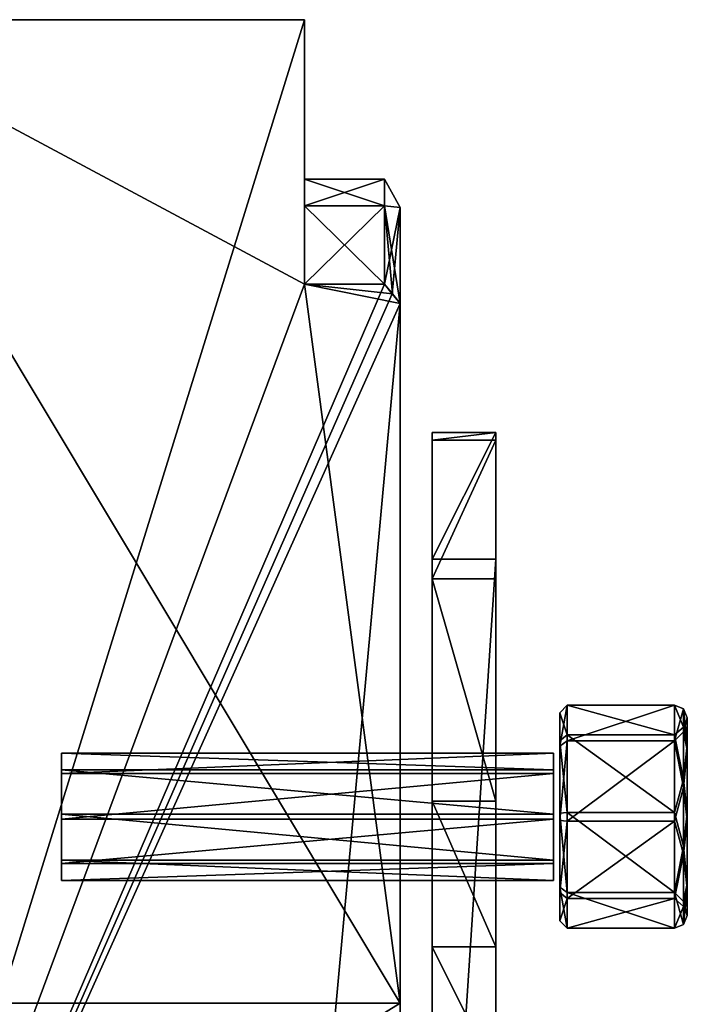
# Model space of a CAD drawing. Header units: millimetres. Extents: x -26 to 124, y -190 to 73.
# Tile 95 of 95: x 104 to 124, y 19 to 50. Entities that reach past the tile are written whole.
import ezdxf

# ---------------------------------------------------------------- set-up
doc = ezdxf.new("R2010")
doc.units = ezdxf.units.MM
doc.header["$LTSCALE"] = 41.718519
for name, color, linetype in [('1148', 7, 'CONTINUOUS'), ('1149', 7, 'CONTINUOUS'), ('1310', 7, 'CONTINUOUS'), ('1311', 7, 'CONTINUOUS'), ('1312', 7, 'CONTINUOUS'), ('1313', 7, 'CONTINUOUS'), ('1314', 7, 'CONTINUOUS'), ('1315', 7, 'CONTINUOUS'), ('1316', 7, 'CONTINUOUS'), ('1317', 7, 'CONTINUOUS'), ('54', 7, 'CONTINUOUS'), ('56', 7, 'CONTINUOUS'), ('603', 7, 'CONTINUOUS'), ('604', 7, 'CONTINUOUS'), ('605', 7, 'CONTINUOUS'), ('606', 7, 'CONTINUOUS'), ('608', 7, 'CONTINUOUS'), ('610', 7, 'CONTINUOUS'), ('628', 7, 'CONTINUOUS'), ('629', 7, 'CONTINUOUS'), ('630', 7, 'CONTINUOUS'), ('68', 7, 'CONTINUOUS'), ('69', 7, 'CONTINUOUS')]:
    doc.layers.add(name, color=color, linetype=linetype)

msp = doc.modelspace()

# ---------------------------------------------------------------- linework, layer by layer
at = {"layer": '1148', "color": 7, "linetype": 'CONTINUOUS'}
for points in [[(120.3, 26.358, 2.468), (120.3, 26.998, 1.077), (104.879, 26.358, 2.468), (120.3, 26.358, 2.468)], [(104.879, 26.358, 2.468), (120.3, 26.998, 1.077), (104.879, 26.998, 1.077), (104.879, 26.358, 2.468)], [(120.3, 24.923, 2.998), (120.3, 26.358, 2.468), (104.879, 24.923, 2.998), (120.3, 24.923, 2.998)], [(104.879, 24.923, 2.998), (120.3, 26.358, 2.468), (104.879, 26.358, 2.468), (104.879, 24.923, 2.998)], [(120.3, 23.532, 2.358), (120.3, 24.923, 2.998), (104.879, 23.532, 2.358), (120.3, 23.532, 2.358)], [(104.879, 23.532, 2.358), (120.3, 24.923, 2.998), (104.879, 24.923, 2.998), (104.879, 23.532, 2.358)], [(120.3, 23.002, 0.923), (120.3, 23.532, 2.358), (104.879, 23.002, 0.923), (120.3, 23.002, 0.923)], [(104.879, 23.002, 0.923), (120.3, 23.532, 2.358), (104.879, 23.532, 2.358), (104.879, 23.002, 0.923)]]:
    msp.add_3dface(points, dxfattribs=at)
at = {"layer": '1149', "color": 7, "linetype": 'CONTINUOUS'}
for points in [[(104.879, 26.998, 1.077), (120.3, 26.998, 1.077), (120.3, 26.468, -0.358), (104.879, 26.998, 1.077)], [(104.879, 26.998, 1.077), (120.3, 26.468, -0.358), (104.879, 26.468, -0.358), (104.879, 26.998, 1.077)], [(120.3, 26.468, -0.358), (120.3, 25.077, -0.998), (104.879, 26.468, -0.358), (120.3, 26.468, -0.358)], [(104.879, 26.468, -0.358), (120.3, 25.077, -0.998), (104.879, 25.077, -0.998), (104.879, 26.468, -0.358)], [(120.3, 25.077, -0.998), (120.3, 23.642, -0.468), (104.879, 25.077, -0.998), (120.3, 25.077, -0.998)], [(104.879, 25.077, -0.998), (120.3, 23.642, -0.468), (104.879, 23.642, -0.468), (104.879, 25.077, -0.998)], [(120.3, 23.002, 0.923), (104.879, 23.002, 0.923), (104.879, 23.642, -0.468), (120.3, 23.002, 0.923)], [(120.3, 23.642, -0.468), (120.3, 23.002, 0.923), (104.879, 23.642, -0.468), (120.3, 23.642, -0.468)]]:
    msp.add_3dface(points, dxfattribs=at)
at = {"layer": '1310', "linetype": 'CONTINUOUS'}
for points in [[(120.5, 28.263, 1.126), (120.5, 27.379, -1.236), (120.5, 27.213, 3.4), (120.5, 28.263, 1.126)], [(120.5, 27.379, -1.236), (120.5, 25.114, -2.263), (120.5, 24.886, 4.263), (120.5, 27.379, -1.236)], [(120.5, 27.213, 3.4), (120.5, 27.379, -1.236), (120.5, 24.886, 4.263), (120.5, 27.213, 3.4)], [(120.5, 25.114, -2.263), (120.5, 22.787, -1.4), (120.5, 22.621, 3.236), (120.5, 25.114, -2.263)], [(120.5, 24.886, 4.263), (120.5, 25.114, -2.263), (120.5, 22.621, 3.236), (120.5, 24.886, 4.263)], [(120.5, 22.787, -1.4), (120.5, 21.737, 0.874), (120.5, 22.621, 3.236), (120.5, 22.787, -1.4)]]:
    msp.add_3dface(points, dxfattribs=at)
at = {"layer": '1311', "linetype": 'CONTINUOUS'}
for points in [[(124.5, 27.265, -1.116), (124.5, 28.098, 1.12), (124.5, 27.088, 3.291), (124.5, 27.265, -1.116)], [(124.5, 25.12, -2.098), (124.5, 27.265, -1.116), (124.5, 27.088, 3.291), (124.5, 25.12, -2.098)], [(124.5, 24.868, 4.097), (124.5, 25.12, -2.098), (124.5, 27.088, 3.291), (124.5, 24.868, 4.097)], [(124.5, 22.906, -1.285), (124.5, 25.12, -2.098), (124.5, 24.868, 4.097), (124.5, 22.906, -1.285)], [(124.5, 22.728, 3.109), (124.5, 22.906, -1.285), (124.5, 24.868, 4.097), (124.5, 22.728, 3.109)], [(124.5, 21.902, 0.88), (124.5, 22.906, -1.285), (124.5, 22.728, 3.109), (124.5, 21.902, 0.88)]]:
    msp.add_3dface(points, dxfattribs=at)
at = {"layer": '1312', "linetype": 'CONTINUOUS'}
for points in [[(120.735, 27.569, -1.377), (120.735, 28.497, 1.136), (124.1, 27.569, -1.377), (120.735, 27.569, -1.377)], [(120.735, 28.497, 1.136), (124.1, 28.497, 1.136), (124.1, 27.569, -1.377), (120.735, 28.497, 1.136)], [(120.735, 25.136, -2.497), (120.735, 27.569, -1.377), (124.1, 25.136, -2.497), (120.735, 25.136, -2.497)], [(124.1, 25.136, -2.497), (120.735, 27.569, -1.377), (124.1, 27.569, -1.377), (124.1, 25.136, -2.497)], [(120.735, 22.623, -1.569), (120.735, 25.136, -2.497), (124.1, 22.623, -1.569), (120.735, 22.623, -1.569)], [(124.1, 22.623, -1.569), (120.735, 25.136, -2.497), (124.1, 25.136, -2.497), (124.1, 22.623, -1.569)], [(120.735, 21.503, 0.864), (120.735, 22.623, -1.569), (124.1, 21.503, 0.864), (120.735, 21.503, 0.864)], [(124.1, 21.503, 0.864), (120.735, 22.623, -1.569), (124.1, 22.623, -1.569), (124.1, 21.503, 0.864)]]:
    msp.add_3dface(points, dxfattribs=at)
at = {"layer": '1313', "linetype": 'CONTINUOUS'}
for points in [[(120.735, 28.497, 1.136), (120.735, 27.377, 3.569), (124.1, 28.497, 1.136), (120.735, 28.497, 1.136)], [(124.1, 28.497, 1.136), (120.735, 27.377, 3.569), (124.1, 27.377, 3.569), (124.1, 28.497, 1.136)], [(120.735, 27.377, 3.569), (120.735, 24.864, 4.497), (124.1, 27.377, 3.569), (120.735, 27.377, 3.569)], [(124.1, 27.377, 3.569), (120.735, 24.864, 4.497), (124.1, 24.864, 4.497), (124.1, 27.377, 3.569)], [(120.735, 24.864, 4.497), (120.735, 22.431, 3.377), (124.1, 24.864, 4.497), (120.735, 24.864, 4.497)], [(124.1, 24.864, 4.497), (120.735, 22.431, 3.377), (124.1, 22.431, 3.377), (124.1, 24.864, 4.497)], [(120.735, 22.431, 3.377), (120.735, 21.503, 0.864), (124.1, 22.431, 3.377), (120.735, 22.431, 3.377)], [(124.1, 22.431, 3.377), (120.735, 21.503, 0.864), (124.1, 21.503, 0.864), (124.1, 22.431, 3.377)]]:
    msp.add_3dface(points, dxfattribs=at)
at = {"layer": '1314', "linetype": 'CONTINUOUS'}
for points in [[(124.1, 27.569, -1.377), (124.1, 28.497, 1.136), (124.383, 27.812, -0.881), (124.1, 27.569, -1.377)], [(124.1, 28.497, 1.136), (124.383, 28.38, 1.131), (124.383, 27.812, -0.881), (124.1, 28.497, 1.136)], [(124.383, 28.38, 1.131), (124.5, 28.098, 1.12), (124.5, 27.265, -1.116), (124.383, 28.38, 1.131)], [(124.383, 27.812, -0.881), (124.383, 28.38, 1.131), (124.5, 27.265, -1.116), (124.383, 27.812, -0.881)], [(124.1, 27.569, -1.377), (124.383, 27.812, -0.881), (124.383, 26.169, -2.174), (124.1, 27.569, -1.377)], [(124.383, 26.169, -2.174), (124.383, 27.812, -0.881), (124.5, 27.265, -1.116), (124.383, 26.169, -2.174)], [(124.1, 25.136, -2.497), (124.1, 27.569, -1.377), (124.383, 26.169, -2.174), (124.1, 25.136, -2.497)], [(124.5, 25.12, -2.098), (124.383, 26.169, -2.174), (124.5, 27.265, -1.116), (124.5, 25.12, -2.098)], [(124.1, 25.136, -2.497), (124.383, 26.169, -2.174), (124.383, 24.08, -2.255), (124.1, 25.136, -2.497)], [(124.383, 24.08, -2.255), (124.383, 26.169, -2.174), (124.5, 25.12, -2.098), (124.383, 24.08, -2.255)], [(124.1, 22.623, -1.569), (124.1, 25.136, -2.497), (124.383, 24.08, -2.255), (124.1, 22.623, -1.569)], [(124.5, 22.906, -1.285), (124.383, 24.08, -2.255), (124.5, 25.12, -2.098), (124.5, 22.906, -1.285)], [(124.1, 22.623, -1.569), (124.383, 24.08, -2.255), (124.383, 22.342, -1.093), (124.1, 22.623, -1.569)], [(124.383, 22.342, -1.093), (124.383, 24.08, -2.255), (124.5, 22.906, -1.285), (124.383, 22.342, -1.093)], [(124.5, 21.902, 0.88), (124.383, 22.342, -1.093), (124.5, 22.906, -1.285), (124.5, 21.902, 0.88)], [(124.1, 21.503, 0.864), (124.1, 22.623, -1.569), (124.383, 21.62, 0.869), (124.1, 21.503, 0.864)], [(124.1, 22.623, -1.569), (124.383, 22.342, -1.093), (124.383, 21.62, 0.869), (124.1, 22.623, -1.569)], [(124.383, 21.62, 0.869), (124.383, 22.342, -1.093), (124.5, 21.902, 0.88), (124.383, 21.62, 0.869)]]:
    msp.add_3dface(points, dxfattribs=at)
at = {"layer": '1315', "linetype": 'CONTINUOUS'}
for points in [[(124.1, 28.497, 1.136), (124.1, 27.377, 3.569), (124.383, 28.38, 1.131), (124.1, 28.497, 1.136)], [(124.383, 28.38, 1.131), (124.1, 27.377, 3.569), (124.383, 27.658, 3.093), (124.383, 28.38, 1.131)], [(124.5, 28.098, 1.12), (124.383, 28.38, 1.131), (124.383, 27.658, 3.093), (124.5, 28.098, 1.12)], [(124.5, 27.088, 3.291), (124.5, 28.098, 1.12), (124.383, 27.658, 3.093), (124.5, 27.088, 3.291)], [(124.1, 27.377, 3.569), (124.383, 25.92, 4.255), (124.383, 27.658, 3.093), (124.1, 27.377, 3.569)], [(124.383, 25.92, 4.255), (124.5, 27.088, 3.291), (124.383, 27.658, 3.093), (124.383, 25.92, 4.255)], [(124.1, 27.377, 3.569), (124.1, 24.864, 4.497), (124.383, 25.92, 4.255), (124.1, 27.377, 3.569)], [(124.5, 24.868, 4.097), (124.5, 27.088, 3.291), (124.383, 25.92, 4.255), (124.5, 24.868, 4.097)], [(124.1, 24.864, 4.497), (124.383, 23.831, 4.174), (124.383, 25.92, 4.255), (124.1, 24.864, 4.497)], [(124.383, 23.831, 4.174), (124.5, 24.868, 4.097), (124.383, 25.92, 4.255), (124.383, 23.831, 4.174)], [(124.1, 24.864, 4.497), (124.1, 22.431, 3.377), (124.383, 23.831, 4.174), (124.1, 24.864, 4.497)], [(124.5, 22.728, 3.109), (124.5, 24.868, 4.097), (124.383, 23.831, 4.174), (124.5, 22.728, 3.109)], [(124.1, 22.431, 3.377), (124.383, 22.188, 2.881), (124.383, 23.831, 4.174), (124.1, 22.431, 3.377)], [(124.383, 22.188, 2.881), (124.5, 22.728, 3.109), (124.383, 23.831, 4.174), (124.383, 22.188, 2.881)], [(124.383, 21.62, 0.869), (124.5, 21.902, 0.88), (124.5, 22.728, 3.109), (124.383, 21.62, 0.869)], [(124.383, 21.62, 0.869), (124.5, 22.728, 3.109), (124.383, 22.188, 2.881), (124.383, 21.62, 0.869)], [(124.1, 22.431, 3.377), (124.1, 21.503, 0.864), (124.383, 22.188, 2.881), (124.1, 22.431, 3.377)], [(124.1, 21.503, 0.864), (124.383, 21.62, 0.869), (124.383, 22.188, 2.881), (124.1, 21.503, 0.864)]]:
    msp.add_3dface(points, dxfattribs=at)
at = {"layer": '1316', "linetype": 'CONTINUOUS'}
for points in [[(120.5, 28.263, 1.126), (120.5, 27.213, 3.4), (120.735, 28.497, 1.136), (120.5, 28.263, 1.126)], [(120.735, 28.497, 1.136), (120.5, 27.213, 3.4), (120.735, 27.377, 3.569), (120.735, 28.497, 1.136)], [(120.5, 27.213, 3.4), (120.5, 24.886, 4.263), (120.735, 27.377, 3.569), (120.5, 27.213, 3.4)], [(120.735, 27.377, 3.569), (120.5, 24.886, 4.263), (120.735, 24.864, 4.497), (120.735, 27.377, 3.569)], [(120.5, 24.886, 4.263), (120.5, 22.621, 3.236), (120.735, 24.864, 4.497), (120.5, 24.886, 4.263)], [(120.735, 24.864, 4.497), (120.5, 22.621, 3.236), (120.735, 22.431, 3.377), (120.735, 24.864, 4.497)], [(120.5, 22.621, 3.236), (120.5, 21.737, 0.874), (120.735, 22.431, 3.377), (120.5, 22.621, 3.236)], [(120.5, 21.737, 0.874), (120.735, 21.503, 0.864), (120.735, 22.431, 3.377), (120.5, 21.737, 0.874)]]:
    msp.add_3dface(points, dxfattribs=at)
at = {"layer": '1317', "linetype": 'CONTINUOUS'}
for points in [[(120.735, 27.569, -1.377), (120.5, 28.263, 1.126), (120.735, 28.497, 1.136), (120.735, 27.569, -1.377)], [(120.5, 27.379, -1.236), (120.5, 28.263, 1.126), (120.735, 27.569, -1.377), (120.5, 27.379, -1.236)], [(120.735, 25.136, -2.497), (120.5, 27.379, -1.236), (120.735, 27.569, -1.377), (120.735, 25.136, -2.497)], [(120.5, 25.114, -2.263), (120.5, 27.379, -1.236), (120.735, 25.136, -2.497), (120.5, 25.114, -2.263)], [(120.735, 22.623, -1.569), (120.5, 25.114, -2.263), (120.735, 25.136, -2.497), (120.735, 22.623, -1.569)], [(120.5, 22.787, -1.4), (120.5, 25.114, -2.263), (120.735, 22.623, -1.569), (120.5, 22.787, -1.4)], [(120.5, 21.737, 0.874), (120.5, 22.787, -1.4), (120.735, 21.503, 0.864), (120.5, 21.737, 0.874)], [(120.735, 21.503, 0.864), (120.5, 22.787, -1.4), (120.735, 22.623, -1.569), (120.735, 21.503, 0.864)]]:
    msp.add_3dface(points, dxfattribs=at)
at = {"layer": '54', "color": 3, "linetype": 'CONTINUOUS'}
for points in [[(118.5, 37.057, 4.295), (118.5, 33.082, 10.536), (118.5, 36.816, -3.076), (118.5, 37.057, 4.295)], [(118.5, 36.816, -3.076), (118.5, 33.082, 10.536), (118.5, 32.462, -9.028), (118.5, 36.816, -3.076)], [(118.5, 33.082, 10.536), (118.5, 2.651, 36.325), (118.5, 32.462, -9.028), (118.5, 33.082, 10.536)], [(118.5, 32.462, -9.028), (118.5, 2.651, 36.325), (118.5, 25.484, -11.491), (118.5, 32.462, -9.028)], [(118.5, 25.484, -11.491), (118.5, 2.651, 36.325), (118.5, 20.924, -10.817), (118.5, 25.484, -11.491)], [(118.5, 20.924, -10.817), (118.5, 2.651, 36.325), (118.5, 16.918, -8.536), (118.5, 20.924, -10.817)]]:
    msp.add_3dface(points, dxfattribs=at)
at = {"layer": '56', "color": 3, "linetype": 'CONTINUOUS'}
for points in [[(116.5, 37.057, 4.296), (116.5, 36.816, -3.076), (116.5, 33.082, 10.536), (116.5, 37.057, 4.296)], [(116.5, 36.816, -3.076), (116.5, 32.462, -9.028), (116.5, 33.082, 10.536), (116.5, 36.816, -3.076)], [(116.5, 16.918, -8.536), (116.5, 2.651, 36.325), (116.5, 33.082, 10.536), (116.5, 16.918, -8.536)], [(116.5, 20.924, -10.817), (116.5, 16.918, -8.536), (116.5, 33.082, 10.536), (116.5, 20.924, -10.817)], [(116.5, 25.484, -11.491), (116.5, 20.924, -10.817), (116.5, 33.082, 10.536), (116.5, 25.484, -11.491)], [(116.5, 32.462, -9.028), (116.5, 25.484, -11.491), (116.5, 33.082, 10.536), (116.5, 32.462, -9.028)]]:
    msp.add_3dface(points, dxfattribs=at)
at = {"layer": '603', "color": 7, "linetype": 'CONTINUOUS'}
for points in [[(112.5, 50, 12), (112.5, 41.703, 12), (112.5, 44.157, 6.741), (112.5, 50, 12)], [(112.5, 50, 12), (112.5, 44.157, 6.741), (112.5, 45, 1), (112.5, 50, 12)], [(112.5, 50, 12), (112.5, 45, 1), (112.5, 44.157, -4.741), (112.5, 50, 12)], [(112.5, 50, 12), (112.5, 44.157, -4.741), (112.5, 50, -10), (112.5, 50, 12)], [(112.5, 44.157, -4.741), (112.5, 41.703, -10), (112.5, 50, -10), (112.5, 44.157, -4.741)]]:
    msp.add_3dface(points, dxfattribs=at)
at = {"layer": '604', "color": 7, "linetype": 'CONTINUOUS'}
for points in [[(97, 50, 12), (97, 0, 12), (112.5, 50, 12), (97, 50, 12)], [(112.5, 50, 12), (97, 0, 12), (112.5, 41.703, 12), (112.5, 50, 12)], [(115, 41.703, 12), (97, 0, 12), (115.25, 41.403, 12), (115, 41.703, 12)], [(97, 0, 12), (115, 41.703, 12), (112.5, 41.703, 12), (97, 0, 12)], [(115.25, 41.403, 12), (97, 0, 12), (115.5, 41.101, 12), (115.25, 41.403, 12)], [(97, 0, 12), (112.5, 8.297, 12), (115.5, 41.101, 12), (97, 0, 12)], [(115.5, 41.101, 12), (112.5, 8.297, 12), (115.5, 8.899, 12), (115.5, 41.101, 12)]]:
    msp.add_3dface(points, dxfattribs=at)
at = {"layer": '605', "color": 7, "linetype": 'CONTINUOUS'}
for points in [[(115, 45, 1), (115, 44.158, 6.742), (115.5, 44.113, 4.865), (115, 45, 1)], [(115, 44.158, -4.742), (115, 45, 1), (115.5, 44.113, -2.865), (115, 44.158, -4.742)], [(115.5, 44.113, -2.865), (115, 45, 1), (115.5, 44.113, 4.865), (115.5, 44.113, -2.865)], [(115, 44.158, 6.742), (115, 41.703, 12), (115.5, 44.113, 4.865), (115, 44.158, 6.742)], [(115, 41.703, -10), (115, 44.158, -4.742), (115.251, 41.403, -10), (115, 41.703, -10)], [(115.251, 41.403, -10), (115, 44.158, -4.742), (115.5, 41.102, -10), (115.251, 41.403, -10)], [(115.5, 41.102, -10), (115, 44.158, -4.742), (115.5, 44.113, -2.865), (115.5, 41.102, -10)], [(115, 41.703, 12), (115.25, 41.403, 12), (115.5, 44.113, 4.865), (115, 41.703, 12)], [(115.25, 41.403, 12), (115.5, 41.101, 12), (115.5, 44.113, 4.865), (115.25, 41.403, 12)]]:
    msp.add_3dface(points, dxfattribs=at)
at = {"layer": '606', "color": 7, "linetype": 'CONTINUOUS'}
for points in [[(115, 44.158, 6.742), (115, 45, 1), (112.5, 44.157, 6.741), (115, 44.158, 6.742)], [(115, 45, 1), (115, 44.158, -4.742), (112.5, 45, 1), (115, 45, 1)], [(112.5, 44.157, 6.741), (115, 45, 1), (112.5, 45, 1), (112.5, 44.157, 6.741)], [(112.5, 45, 1), (115, 44.158, -4.742), (112.5, 44.157, -4.741), (112.5, 45, 1)], [(112.5, 41.703, 12), (115, 41.703, 12), (115, 44.158, 6.742), (112.5, 41.703, 12)], [(112.5, 41.703, 12), (115, 44.158, 6.742), (112.5, 44.157, 6.741), (112.5, 41.703, 12)], [(115, 44.158, -4.742), (115, 41.703, -10), (112.5, 44.157, -4.741), (115, 44.158, -4.742)], [(112.5, 44.157, -4.741), (115, 41.703, -10), (112.5, 41.703, -10), (112.5, 44.157, -4.741)]]:
    msp.add_3dface(points, dxfattribs=at)
at = {"layer": '608', "color": 7, "linetype": 'CONTINUOUS'}
for points in [[(112.5, 50, -10), (112.5, 41.703, -10), (97, 50, -10), (112.5, 50, -10)], [(97, 50, -10), (112.5, 41.703, -10), (115.5, 19.15, -10), (97, 50, -10)], [(97, 50, -10), (115.5, 19.15, -10), (97, 19.15, -10), (97, 50, -10)], [(115, 41.703, -10), (115.251, 41.403, -10), (112.5, 41.703, -10), (115, 41.703, -10)], [(115.251, 41.403, -10), (115.5, 41.102, -10), (112.5, 41.703, -10), (115.251, 41.403, -10)], [(112.5, 41.703, -10), (115.5, 41.102, -10), (115.5, 19.15, -10), (112.5, 41.703, -10)]]:
    msp.add_3dface(points, dxfattribs=at)
at = {"layer": '610', "color": 7, "linetype": 'CONTINUOUS'}
for points in [[(97, 50, 12), (112.5, 50, 12), (102.293, 50, 10.25), (97, 50, 12)], [(98.707, 50, -8.25), (112.5, 50, -10), (97, 50, -10), (98.707, 50, -8.25)], [(102.293, 50, -8.25), (112.5, 50, -10), (98.707, 50, -8.25), (102.293, 50, -8.25)], [(102.293, 50, 10.25), (112.5, 50, 12), (102.81, 50, 10.061), (102.293, 50, 10.25)], [(112.5, 50, -10), (102.293, 50, -8.25), (102.811, 50, -8.06), (112.5, 50, -10)], [(112.5, 50, 12), (112.5, 50, -10), (102.81, 50, 10.061), (112.5, 50, 12)], [(102.81, 50, 10.061), (112.5, 50, -10), (103, 50, 9.543), (102.81, 50, 10.061)], [(103, 50, -7.543), (112.5, 50, -10), (102.811, 50, -8.06), (103, 50, -7.543)], [(103, 50, 9.543), (112.5, 50, -10), (103, 50, -7.543), (103, 50, 9.543)]]:
    msp.add_3dface(points, dxfattribs=at)
at = {"layer": '628', "color": 7, "linetype": 'CONTINUOUS'}
for points in [[(102, 10.85, -5.5), (102, 19.15, -5.5), (115.5, 19.15, -5.5), (102, 10.85, -5.5)], [(115.5, 10.85, -5.5), (102, 10.85, -5.5), (115.5, 19.15, -5.5), (115.5, 10.85, -5.5)]]:
    msp.add_3dface(points, dxfattribs=at)
at = {"layer": '629', "color": 7, "linetype": 'CONTINUOUS'}
for points in [[(115.5, 41.101, 12), (115.5, 41.102, -10), (115.5, 44.113, 4.865), (115.5, 41.101, 12)], [(115.5, 41.102, -10), (115.5, 44.113, -2.865), (115.5, 44.113, 4.865), (115.5, 41.102, -10)], [(115.5, 41.102, -10), (115.5, 41.101, 12), (115.5, 19.15, -5.5), (115.5, 41.102, -10)], [(115.5, 19.15, -10), (115.5, 41.102, -10), (115.5, 19.15, -5.5), (115.5, 19.15, -10)], [(115.5, 41.101, 12), (115.5, 8.899, 12), (115.5, 19.15, -5.5), (115.5, 41.101, 12)], [(115.5, 8.899, 12), (115.5, 10.85, -5.5), (115.5, 19.15, -5.5), (115.5, 8.899, 12)]]:
    msp.add_3dface(points, dxfattribs=at)
at = {"layer": '630', "color": 7, "linetype": 'CONTINUOUS'}
for points in [[(115.5, 19.15, -10), (99, 19.15, -7.25), (97, 19.15, -10), (115.5, 19.15, -10)], [(102, 19.15, -7.25), (99, 19.15, -7.25), (115.5, 19.15, -10), (102, 19.15, -7.25)], [(102, 19.15, -5.5), (102, 19.15, -7.25), (115.5, 19.15, -10), (102, 19.15, -5.5)], [(102, 19.15, -5.5), (115.5, 19.15, -10), (115.5, 19.15, -5.5), (102, 19.15, -5.5)]]:
    msp.add_3dface(points, dxfattribs=at)
at = {"layer": '68', "color": 3, "linetype": 'CONTINUOUS'}
for points in [[(118.5, 33.082, 10.536), (118.5, 37.057, 4.295), (116.5, 33.082, 10.536), (118.5, 33.082, 10.536)], [(118.5, 37.057, 4.295), (118.5, 36.816, -3.076), (116.5, 36.816, -3.076), (118.5, 37.057, 4.295)], [(118.5, 37.057, 4.295), (116.5, 36.816, -3.076), (116.5, 37.057, 4.296), (118.5, 37.057, 4.295)], [(118.5, 37.057, 4.295), (116.5, 37.057, 4.296), (116.5, 33.082, 10.536), (118.5, 37.057, 4.295)], [(118.5, 36.816, -3.076), (118.5, 32.462, -9.028), (116.5, 32.462, -9.028), (118.5, 36.816, -3.076)], [(118.5, 36.816, -3.076), (116.5, 32.462, -9.028), (116.5, 36.816, -3.076), (118.5, 36.816, -3.076)], [(118.5, 32.462, -9.028), (118.5, 25.484, -11.491), (116.5, 32.462, -9.028), (118.5, 32.462, -9.028)], [(118.5, 25.484, -11.491), (116.5, 25.484, -11.491), (116.5, 32.462, -9.028), (118.5, 25.484, -11.491)], [(118.5, 25.484, -11.491), (118.5, 20.924, -10.817), (116.5, 25.484, -11.491), (118.5, 25.484, -11.491)], [(118.5, 20.924, -10.817), (116.5, 20.924, -10.817), (116.5, 25.484, -11.491), (118.5, 20.924, -10.817)], [(118.5, 20.924, -10.817), (118.5, 16.918, -8.536), (116.5, 20.924, -10.817), (118.5, 20.924, -10.817)], [(118.5, 16.918, -8.536), (116.5, 16.918, -8.536), (116.5, 20.924, -10.817), (118.5, 16.918, -8.536)]]:
    msp.add_3dface(points, dxfattribs=at)
at = {"layer": '69', "color": 3, "linetype": 'CONTINUOUS'}
for points in [[(118.5, 2.651, 36.325), (118.5, 33.082, 10.536), (116.5, 2.651, 36.325), (118.5, 2.651, 36.325)], [(116.5, 2.651, 36.325), (118.5, 33.082, 10.536), (116.5, 33.082, 10.536), (116.5, 2.651, 36.325)]]:
    msp.add_3dface(points, dxfattribs=at)

doc.saveas('drawing.dxf')
